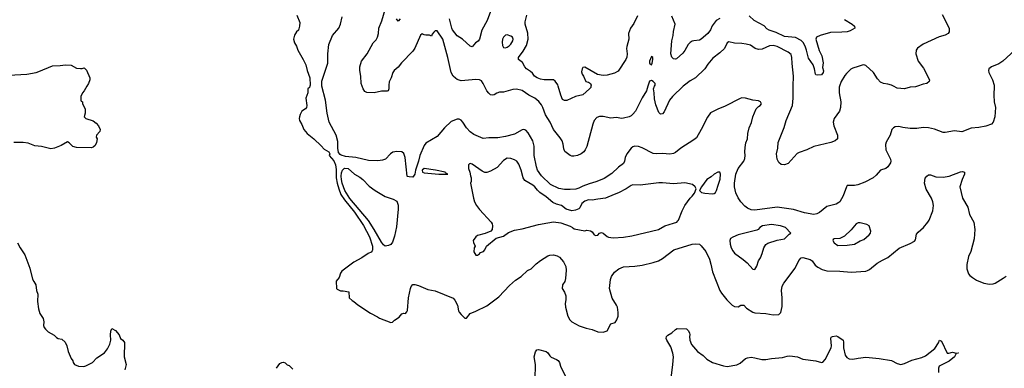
# Model space of a CAD drawing. Header units: inches. Extents: x 1678809 to 1859548, y 384609 to 522868.
# Tile 74 of 256: x 1758693 to 1769350, y 416947 to 420720. Entities that reach past the tile are written whole.
import ezdxf

# ---------------------------------------------------------------- set-up
doc = ezdxf.new("R2010")
doc.units = ezdxf.units.IN
doc.header["$MEASUREMENT"] = 0
for name, color, linetype in [('B7451', 7, 'Continuous'), ('B7452', 7, 'Continuous'), ('B7461', 7, 'Continuous'), ('B7462', 7, 'Continuous')]:
    doc.layers.add(name, color=color, linetype=linetype)

msp = doc.modelspace()

# ---------------------------------------------------------------- linework, layer by layer
at = {"layer": 'B7451', "color": 5, "elevation": 280}
for points in [[(1759421, 420000), (1759392, 419950), (1759372, 419930), (1759354, 419890), (1759354, 419850), (1759358, 419838), (1759372, 419832), (1759373, 419813), (1759402, 419750), (1759401, 419710), (1759392, 419670), (1759410, 419652), (1759490, 419625), (1759522, 419602), (1759545, 419570), (1759565, 419530), (1759562, 419510), (1759525, 419470), (1759522, 419450), (1759531, 419430), (1759523, 419390), (1759510, 419358), (1759490, 419339), (1759470, 419333), (1759310, 419337), (1759269, 419349), (1759230, 419388), (1759210, 419398), (1759143, 419357), (1759070, 419330), (1759030, 419323), (1758930, 419347), (1758856, 419356), (1758784, 419384), (1758730, 419390), (1758630, 419392)], [(1758670, 418306), (1758698, 418250), (1758750, 418175), (1758803, 418030), (1758833, 417913), (1758845, 417885), (1758869, 417849), (1758874, 417790), (1758889, 417750), (1758887, 417670), (1758896, 417590), (1758910, 417541), (1758946, 417486), (1758953, 417450), (1758951, 417410), (1758957, 417390), (1758971, 417370), (1759001, 417341), (1759067, 417307), (1759090, 417281), (1759110, 417271), (1759150, 417261), (1759185, 417230), (1759205, 417190), (1759219, 417130), (1759250, 417052), (1759267, 417027), (1759271, 417010), (1759287, 416990), (1759330, 416970), (1759388, 416968), (1759410, 416973), (1759481, 417010), (1759530, 417060), (1759610, 417115), (1759643, 417157), (1759670, 417210), (1759679, 417250), (1759677, 417310), (1759681, 417350), (1759690, 417378), (1759730, 417357), (1759770, 417311), (1759785, 417270), (1759811, 417250), (1759828, 417228), (1759825, 417070), (1759844, 416990), (1759833, 416930)]]:
    msp.add_lwpolyline(points, dxfattribs=at)
at = {"layer": 'B7452', "color": 5, "elevation": 280}
msp.add_lwpolyline([(1758510, 420116), (1758770, 420132), (1758870, 420148), (1758902, 420158), (1759050, 420219), (1759130, 420223), (1759190, 420233), (1759250, 420227), (1759310, 420197), (1759350, 420191), (1759369, 420191), (1759390, 420198), (1759395, 420195), (1759415, 420175), (1759452, 420090), (1759451, 420070), (1759438, 420030), (1759421, 420000)], dxfattribs=at)
at = {"layer": 'B7461', "color": 5}
for points, elevation in [([(1761835, 420000), (1761830, 419988), (1761812, 419970), (1761811, 419930), (1761791, 419870), (1761802, 419790), (1761798, 419770), (1761786, 419754), (1761747, 419730), (1761730, 419695), (1761723, 419670), (1761718, 419650), (1761722, 419630), (1761747, 419587), (1761770, 419531), (1761804, 419490), (1761876, 419430), (1761956, 419356), (1761990, 419318), (1762041, 419290), (1762051, 419270), (1762042, 419250), (1762093, 419193), (1762110, 419150), (1762118, 419098), (1762120, 419010), (1762128, 418952), (1762146, 418890), (1762170, 418830), (1762209, 418769), (1762316, 418636), (1762414, 418494), (1762478, 418370), (1762512, 418268), (1762513, 418227), (1762510, 418217), (1762496, 418204), (1762465, 418190), (1762396, 418144), (1762310, 418097), (1762180, 418000), (1762164, 417976), (1762151, 417930), (1762118, 417890), (1762122, 417810), (1762130, 417802), (1762166, 417786), (1762195, 417785), (1762254, 417774), (1762261, 417710), (1762290, 417681), (1762311, 417670), (1762353, 417633), (1762490, 417545), (1762566, 417506), (1762586, 417490), (1762710, 417442), (1762730, 417447), (1762750, 417467), (1762801, 417499), (1762830, 417538), (1762850, 417545), (1762870, 417541), (1762882, 417558), (1762890, 417571), (1762902, 417710), (1762922, 417810), (1762930, 417834), (1762950, 417853), (1762970, 417854), (1763010, 417844), (1763110, 417800), (1763190, 417784), (1763386, 417706), (1763404, 417684), (1763431, 417631), (1763442, 417570), (1763450, 417553), (1763470, 417528), (1763510, 417491), (1763530, 417491), (1763570, 417541), (1763630, 417564), (1763750, 417625), (1763880, 417720), (1763996, 417844), (1764059, 417901), (1764120, 417940), (1764190, 418004), (1764230, 418022), (1764282, 418078), (1764330, 418115), (1764410, 418165), (1764430, 418172), (1764470, 418174), (1764510, 418166), (1764534, 418150), (1764580, 418100), (1764604, 418050), (1764608, 418010), (1764602, 417918), (1764592, 417888), (1764570, 417850), (1764564, 417810), (1764591, 417770), (1764606, 417730), (1764605, 417690), (1764598, 417650), (1764600, 417610), (1764626, 417510), (1764646, 417470), (1764670, 417450), (1764750, 417407), (1764823, 417383), (1764890, 417368), (1764950, 417341), (1765010, 417337), (1765050, 417354), (1765090, 417427), (1765138, 417442), (1765158, 417470), (1765170, 417510), (1765171, 417550), (1765162, 417610), (1765154, 417630), (1765105, 417705), (1765078, 417810), (1765087, 417910), (1765099, 417941), (1765132, 417988), (1765177, 418023), (1765230, 418045), (1765350, 418051), (1765430, 418062), (1765550, 418092), (1765609, 418111), (1765650, 418134), (1765772, 418230), (1765970, 418292), (1766007, 418293), (1766050, 418289), (1766070, 418274), (1766118, 418210), (1766159, 418130), (1766174, 418074), (1766190, 417990), (1766270, 417791), (1766290, 417759), (1766348, 417690), (1766405, 417630), (1766430, 417616), (1766469, 417611), (1766498, 417630), (1766530, 417630), (1766558, 417598), (1766630, 417555), (1766650, 417548), (1766770, 417539), (1766850, 417526), (1766908, 417530), (1766930, 417551), (1766945, 417615), (1766946, 417710), (1766938, 417790), (1766945, 417835), (1766962, 417870), (1767087, 418030), (1767125, 418115), (1767150, 418142), (1767170, 418147), (1767250, 418123), (1767272, 418110), (1767304, 418064), (1767330, 418042), (1767378, 418018), (1767430, 418003), (1767570, 417998), (1767692, 417988), (1767850, 418000), (1767870, 418004), (1767890, 418016), (1767975, 418085), (1768030, 418118), (1768090, 418147), (1768213, 418247), (1768330, 418297), (1768378, 418322), (1768390, 418339), (1768401, 418399), (1768418, 418422), (1768477, 418470), (1768524, 418530), (1768536, 418550), (1768575, 418650), (1768582, 418710), (1768578, 418750), (1768563, 418790), (1768505, 418885), (1768487, 418950), (1768495, 419005), (1768510, 419027), (1768530, 419040), (1768550, 419040), (1768610, 419020), (1768690, 419016), (1768752, 419028), (1768875, 419075), (1768898, 419078), (1768919, 419070), (1768920, 419050), (1768893, 418990), (1768867, 418910), (1768896, 418790), (1768955, 418690), (1768974, 418610), (1769021, 418530), (1769032, 418450), (1769025, 418350), (1768987, 418213), (1768963, 418157), (1768945, 418070), (1768944, 418024), (1768961, 417970), (1768978, 417950), (1769005, 417930), (1769050, 417901), (1769130, 417867), (1769190, 417856), (1769230, 417861), (1769250, 417869), (1769339, 417921), (1769370, 417946)], 320), ([(1769240, 420000), (1769235, 419905), (1769241, 419830), (1769253, 419770), (1769247, 419667), (1769229, 419611), (1769211, 419589), (1769150, 419566), (1769073, 419553), (1768990, 419546), (1768892, 419508), (1768810, 419516), (1768710, 419498), (1768690, 419501), (1768595, 419535), (1768530, 419551), (1768470, 419553), (1768404, 419544), (1768330, 419544), (1768252, 419552), (1768210, 419563), (1768170, 419560), (1768150, 419551), (1768133, 419530), (1768114, 419470), (1768070, 419396), (1768064, 419370), (1768069, 419310), (1768119, 419210), (1768123, 419190), (1768118, 419170), (1768090, 419127), (1768069, 419111), (1768010, 419090), (1767963, 419037), (1767930, 419010), (1767839, 418961), (1767766, 418934), (1767730, 418927), (1767650, 418924), (1767641, 418910), (1767607, 418813), (1767570, 418750), (1767560, 418740), (1767530, 418723), (1767430, 418697), (1767348, 418632), (1767321, 418619), (1767290, 418613), (1767188, 418628), (1767070, 418666), (1766890, 418692), (1766650, 418659), (1766610, 418662), (1766570, 418680), (1766541, 418701), (1766497, 418750), (1766471, 418791), (1766446, 418846), (1766431, 418910), (1766431, 418950), (1766444, 419050), (1766471, 419110), (1766530, 419190), (1766543, 419217), (1766547, 419250), (1766540, 419290), (1766544, 419336), (1766554, 419386), (1766571, 419431), (1766573, 419490), (1766589, 419550), (1766613, 419607), (1766628, 419670), (1766665, 419755), (1766690, 419779), (1766709, 419790), (1766721, 419810), (1766712, 419830), (1766690, 419841), (1766630, 419850), (1766550, 419872), (1766510, 419874), (1766490, 419868), (1766330, 419783), (1766250, 419753), (1766169, 419711), (1766136, 419664), (1766070, 419530), (1766017, 419443), (1765990, 419420), (1765849, 419331), (1765790, 419281), (1765770, 419271), (1765730, 419264), (1765650, 419272), (1765588, 419268), (1765551, 419271), (1765430, 419335), (1765390, 419348), (1765350, 419353), (1765330, 419345), (1765310, 419329), (1765265, 419270), (1765247, 419230), (1765241, 419190), (1765230, 419163), (1765176, 419124), (1765104, 419056), (1765018, 419002), (1764977, 418983), (1764930, 418964), (1764856, 418944), (1764790, 418919), (1764744, 418896), (1764713, 418887), (1764650, 418882), (1764590, 418883), (1764530, 418892), (1764437, 418937), (1764341, 419030), (1764299, 419090), (1764287, 419127), (1764262, 419250), (1764260, 419350), (1764248, 419408), (1764195, 419495), (1764170, 419523), (1764150, 419531), (1764130, 419529), (1764050, 419481), (1763950, 419455), (1763870, 419441), (1763770, 419440), (1763710, 419433), (1763610, 419477), (1763570, 419507), (1763531, 419550), (1763490, 419610), (1763470, 419633), (1763450, 419644), (1763430, 419643), (1763363, 419617), (1763290, 419550), (1763210, 419455), (1763090, 419383), (1763070, 419360), (1763024, 419250), (1763010, 419188), (1762977, 419090), (1762970, 419049), (1762950, 419017), (1762910, 419019), (1762890, 419024), (1762888, 419028), (1762865, 419230), (1762850, 419273), (1762830, 419291), (1762774, 419294), (1762733, 419287), (1762707, 419270), (1762654, 419210), (1762621, 419199), (1762570, 419194), (1762470, 419197), (1762330, 419227), (1762219, 419239), (1762174, 419254), (1762161, 419261), (1762143, 419283), (1762135, 419330), (1762137, 419403), (1762118, 419470), (1762044, 419610), (1762022, 419710), (1762002, 419850), (1761965, 420000)], 320), ([(1762688, 420000), (1762690, 419970), (1762681, 419950), (1762670, 419946), (1762610, 419945), (1762530, 419928), (1762450, 419933), (1762430, 419943), (1762410, 419972), (1762400, 420000)], 280), ([(1765493, 420000), (1765478, 419950), (1765430, 419874), (1765357, 419730), (1765330, 419697), (1765310, 419679), (1765290, 419670), (1765227, 419653), (1765210, 419652), (1765150, 419662), (1765090, 419655), (1765009, 419671), (1764970, 419672), (1764939, 419661), (1764912, 419630), (1764895, 419590), (1764830, 419349), (1764814, 419310), (1764799, 419290), (1764770, 419268), (1764730, 419251), (1764690, 419243), (1764670, 419243), (1764650, 419250), (1764592, 419292), (1764581, 419321), (1764574, 419374), (1764563, 419410), (1764543, 419443), (1764471, 419531), (1764434, 419610), (1764384, 419690), (1764356, 419770), (1764340, 419800), (1764313, 419833), (1764270, 419869), (1764205, 419905), (1764130, 419955), (1764070, 419969), (1764030, 419966), (1763930, 419934), (1763886, 419934), (1763856, 419924), (1763830, 419907), (1763810, 419902), (1763790, 419908), (1763770, 419924), (1763750, 419950), (1763725, 420000)], 280), ([(1764876, 420000), (1764874, 419986), (1764862, 419970), (1764790, 419908), (1764710, 419890), (1764614, 419846), (1764590, 419844), (1764570, 419855), (1764550, 419905), (1764521, 420000)], 260), ([(1765876, 420000), (1765758, 419890), (1765728, 419850), (1765670, 419724), (1765650, 419702), (1765630, 419698), (1765610, 419717), (1765577, 419797), (1765563, 419863), (1765560, 419930), (1765552, 419970), (1765565, 420000)], 280), ([(1767565, 420000), (1767562, 419990), (1767561, 419930), (1767582, 419830), (1767578, 419770), (1767566, 419730), (1767507, 419650), (1767498, 419610), (1767504, 419570), (1767543, 419470), (1767546, 419450), (1767544, 419430), (1767519, 419410), (1767474, 419390), (1767290, 419348), (1767214, 419310), (1767130, 419283), (1767109, 419271), (1767010, 419164), (1766971, 419149), (1766934, 419154), (1766910, 419175), (1766893, 419210), (1766885, 419270), (1766898, 419330), (1766901, 419390), (1766966, 419554), (1766988, 419630), (1767058, 419790), (1767064, 419870), (1767063, 419950), (1767065, 420000)], 280), ([(1768409, 420000), (1768390, 419993), (1768330, 419990), (1768270, 419970), (1768190, 419979), (1768149, 420000)], 280), ([(1765739, 416810), (1765764, 416990), (1765770, 417070), (1765763, 417110), (1765740, 417180), (1765696, 417250), (1765690, 417270), (1765693, 417290), (1765710, 417307), (1765750, 417330), (1765790, 417367), (1765810, 417377), (1765910, 417375), (1765930, 417356), (1765943, 417330), (1765947, 417310), (1765943, 417290), (1765947, 417250), (1765965, 417205), (1766030, 417130), (1766090, 417085), (1766130, 417047), (1766190, 417010), (1766310, 416973), (1766350, 416968), (1766454, 416986), (1766490, 417003), (1766550, 417052), (1766570, 417061), (1766610, 417066), (1766650, 417062), (1766724, 417044), (1766770, 417043), (1766830, 417055), (1766950, 417063), (1767001, 417079), (1767030, 417081), (1767110, 417070), (1767170, 417045), (1767310, 417029), (1767370, 417010), (1767386, 417014), (1767410, 417041), (1767476, 417170), (1767481, 417190), (1767472, 417268), (1767476, 417284), (1767490, 417293), (1767530, 417298), (1767550, 417290), (1767605, 417250), (1767610, 417230), (1767609, 417170), (1767626, 417090), (1767645, 417065), (1767670, 417050), (1767710, 417046), (1767770, 417058), (1767850, 417067), (1767995, 417055), (1768130, 417030), (1768190, 416998), (1768230, 416990), (1768270, 416998), (1768350, 417037), (1768456, 417064), (1768498, 417082), (1768598, 417162), (1768638, 417222), (1768650, 417252), (1768670, 417242), (1768730, 417111), (1768750, 417111), (1768790, 417121), (1768830, 417112), (1768850, 417114), (1768854, 417110), (1768830, 417106), (1768811, 417070), (1768754, 417026), (1768644, 416970), (1768638, 416950), (1768637, 416903)], 280), ([(1764274, 416830), (1764276, 416990), (1764260, 417070), (1764276, 417124), (1764290, 417147), (1764310, 417151), (1764391, 417130), (1764410, 417116), (1764430, 417083), (1764446, 417066), (1764504, 417044), (1764523, 417030), (1764534, 417010), (1764545, 416970), (1764599, 416859)], 280), ([(1761473, 416947), (1761510, 416998), (1761530, 417011), (1761550, 417012), (1761565, 417005), (1761590, 416985), (1761610, 416978), (1761650, 416938)], 280)]:
    msp.add_lwpolyline(points, dxfattribs=dict(at, elevation=elevation))
for points, elevation in [([(1763970, 419222), (1763930, 419196), (1763861, 419119), (1763790, 419079), (1763750, 419066), (1763728, 419068), (1763699, 419079), (1763590, 419156), (1763570, 419164), (1763560, 419160), (1763551, 419150), (1763551, 419110), (1763567, 419070), (1763571, 419031), (1763581, 419010), (1763581, 418970), (1763573, 418950), (1763604, 418790), (1763617, 418750), (1763638, 418710), (1763670, 418667), (1763795, 418530), (1763806, 418510), (1763811, 418490), (1763807, 418450), (1763791, 418430), (1763730, 418406), (1763650, 418384), (1763630, 418369), (1763603, 418330), (1763605, 418310), (1763622, 418270), (1763611, 418250), (1763607, 418207), (1763630, 418172), (1763650, 418171), (1763670, 418186), (1763681, 418199), (1763715, 418210), (1763729, 418230), (1763744, 418270), (1763850, 418357), (1763930, 418377), (1763984, 418416), (1764050, 418442), (1764130, 418455), (1764310, 418505), (1764410, 418523), (1764470, 418531), (1764550, 418521), (1764650, 418485), (1764678, 418470), (1764695, 418455), (1764810, 418436), (1764830, 418441), (1764870, 418436), (1764890, 418425), (1764911, 418391), (1764930, 418383), (1764952, 418388), (1764969, 418411), (1764990, 418417), (1765010, 418411), (1765050, 418374), (1765066, 418366), (1765118, 418358), (1765230, 418366), (1765318, 418382), (1765609, 418450), (1765675, 418490), (1765770, 418517), (1765805, 418530), (1765818, 418542), (1765825, 418550), (1765862, 418650), (1765891, 418709), (1765950, 418790), (1765973, 418810), (1765997, 418843), (1766015, 418890), (1766005, 418910), (1765975, 418935), (1765893, 418953), (1765770, 418942), (1765650, 418955), (1765610, 418956), (1765410, 418928), (1765330, 418932), (1765310, 418926), (1765259, 418890), (1765175, 418845), (1765128, 418830), (1765033, 418787), (1764950, 418779), (1764890, 418767), (1764850, 418769), (1764810, 418757), (1764778, 418730), (1764756, 418684), (1764746, 418674), (1764710, 418659), (1764670, 418653), (1764609, 418670), (1764556, 418710), (1764504, 418724), (1764463, 418743), (1764390, 418803), (1764324, 418850), (1764296, 418876), (1764270, 418910), (1764246, 418930), (1764160, 418980), (1764142, 419010), (1764122, 419090), (1764097, 419157), (1764073, 419190), (1764050, 419204), (1764010, 419217)], 340), ([(1762650, 418268), (1762630, 418282), (1762610, 418311), (1762531, 418451), (1762470, 418547), (1762266, 418786), (1762214, 418870), (1762183, 418950), (1762175, 418990), (1762174, 419026), (1762178, 419062), (1762188, 419092), (1762210, 419113), (1762248, 419108), (1762318, 419050), (1762376, 419016), (1762407, 418990), (1762477, 418917), (1762541, 418870), (1762650, 418807), (1762737, 418777), (1762775, 418755), (1762790, 418711), (1762789, 418669), (1762770, 418479), (1762750, 418377), (1762730, 418312), (1762710, 418287), (1762684, 418276)], 320), ([(1763070, 419110), (1763049, 419090), (1763053, 419070), (1763070, 419062), (1763231, 419049), (1763310, 419048), (1763328, 419050), (1763303, 419063), (1763299, 419070), (1763193, 419093)], 340), ([(1766250, 419069), (1766211, 419050), (1766179, 419021), (1766131, 418990), (1766071, 418910), (1766052, 418870), (1766071, 418851), (1766110, 418843), (1766190, 418835), (1766210, 418840), (1766223, 418850), (1766236, 418870), (1766252, 418930), (1766275, 418995), (1766280, 419050), (1766270, 419069)], 340), ([(1766830, 418503), (1766732, 418488), (1766703, 418470), (1766686, 418450), (1766670, 418442), (1766469, 418391), (1766413, 418367), (1766388, 418352), (1766379, 418330), (1766382, 418290), (1766394, 418250), (1766410, 418218), (1766430, 418192), (1766524, 418124), (1766567, 418087), (1766630, 418021), (1766650, 418018), (1766670, 418051), (1766691, 418109), (1766710, 418141), (1766730, 418190), (1766748, 418252), (1766770, 418288), (1766790, 418301), (1766890, 418333), (1766970, 418347), (1767021, 418399), (1767038, 418410), (1766982, 418470), (1766928, 418490)], 340), ([(1767790, 418522), (1767770, 418521), (1767748, 418510), (1767694, 418446), (1767621, 418379), (1767570, 418352), (1767510, 418349), (1767498, 418342), (1767495, 418330), (1767510, 418305), (1767550, 418278), (1767650, 418279), (1767730, 418289), (1767790, 418326), (1767830, 418342), (1767889, 418390), (1767901, 418410), (1767905, 418430), (1767888, 418490), (1767862, 418502)], 340)]:
    msp.add_lwpolyline(points, close=True, dxfattribs=dict(at, elevation=elevation))
at = {"layer": 'B7462', "color": 5}
for points, elevation in [([(1761693, 420770), (1761725, 420690), (1761723, 420650), (1761710, 420608), (1761690, 420588), (1761667, 420553), (1761656, 420510), (1761666, 420470), (1761690, 420432), (1761704, 420390), (1761763, 420290), (1761790, 420230), (1761803, 420170), (1761834, 420090), (1761839, 420010), (1761835, 420000)], 320), ([(1761965, 420000), (1761962, 420010), (1761962, 420030), (1761964, 420056), (1762028, 420250), (1762028, 420350), (1762038, 420450), (1762079, 420550), (1762147, 420630), (1762167, 420670), (1762185, 420750)], 320), ([(1762400, 420000), (1762389, 420030), (1762387, 420110), (1762375, 420170), (1762375, 420210), (1762394, 420270), (1762455, 420350), (1762519, 420470), (1762550, 420503), (1762567, 420530), (1762578, 420570), (1762581, 420630), (1762613, 420707), (1762649, 420830)], 280), ([(1762810, 420729), (1762790, 420705), (1762773, 420730)], 260), ([(1763789, 420810), (1763754, 420710), (1763695, 420605), (1763670, 420509), (1763654, 420486), (1763627, 420470), (1763590, 420425), (1763570, 420433), (1763485, 420510), (1763430, 420547), (1763379, 420610), (1763369, 420630), (1763346, 420730)], 260), ([(1764521, 420000), (1764516, 420016), (1764490, 420056), (1764470, 420068), (1764450, 420071), (1764370, 420070), (1764330, 420077), (1764295, 420090), (1764267, 420110), (1764242, 420142), (1764221, 420161), (1764178, 420190), (1764162, 420210), (1764136, 420256), (1764093, 420290), (1764092, 420310), (1764142, 420378), (1764179, 420441), (1764196, 420510), (1764193, 420573), (1764163, 420670), (1764164, 420696), (1764182, 420770)], 260), ([(1765379, 420761), (1765341, 420679), (1765306, 420630), (1765284, 420570), (1765285, 420510), (1765264, 420430), (1765262, 420410), (1765268, 420350), (1765265, 420315), (1765253, 420290), (1765170, 420164), (1765130, 420141), (1765050, 420121), (1765010, 420117), (1764948, 420128), (1764810, 420205), (1764790, 420202), (1764781, 420190), (1764775, 420155), (1764781, 420130), (1764796, 420110), (1764822, 420050), (1764850, 420043), (1764870, 420031), (1764877, 420010), (1764876, 420000)], 260), ([(1766270, 420733), (1766230, 420710), (1766187, 420653), (1766170, 420609), (1766142, 420570), (1766070, 420510), (1766050, 420498), (1765990, 420493), (1765970, 420487), (1765950, 420475), (1765929, 420451), (1765892, 420388), (1765870, 420359), (1765802, 420298), (1765790, 420292), (1765770, 420295), (1765750, 420316), (1765742, 420350), (1765751, 420490), (1765767, 420550), (1765770, 420591), (1765789, 420670), (1765750, 420757)], 260), ([(1767622, 420722), (1767705, 420670), (1767727, 420650), (1767731, 420630), (1767682, 420598), (1767650, 420590), (1767590, 420584), (1767470, 420582), (1767356, 420550), (1767319, 420530), (1767311, 420510), (1767347, 420387), (1767376, 420330), (1767388, 420252), (1767383, 420203), (1767394, 420166), (1767391, 420149), (1767370, 420124), (1767330, 420121), (1767310, 420124), (1767305, 420130), (1767294, 420190), (1767281, 420230), (1767230, 420305), (1767210, 420390), (1767194, 420434), (1767173, 420473), (1767150, 420496), (1767090, 420528), (1766970, 420539), (1766881, 420581), (1766805, 420605), (1766781, 420621), (1766750, 420653), (1766642, 420710), (1766590, 420761)], 260), ([(1768677, 420777), (1768755, 420630), (1768754, 420590), (1768741, 420570), (1768709, 420551), (1768645, 420535), (1768470, 420454), (1768409, 420411), (1768396, 420390), (1768394, 420350), (1768419, 420270), (1768474, 420194), (1768542, 420070), (1768535, 420050), (1768510, 420029), (1768470, 420022), (1768409, 420000)], 280), ([(1763725, 420000), (1763710, 420031), (1763690, 420057), (1763670, 420070), (1763630, 420074), (1763470, 420060), (1763430, 420073), (1763410, 420086), (1763386, 420110), (1763365, 420150), (1763329, 420310), (1763273, 420510), (1763210, 420600), (1763190, 420598), (1763175, 420585), (1763158, 420562), (1763150, 420543), (1763130, 420553), (1763090, 420553), (1763070, 420556), (1763050, 420566), (1763030, 420552), (1762970, 420412), (1762950, 420379), (1762826, 420254), (1762790, 420208), (1762748, 420172), (1762731, 420150), (1762715, 420090), (1762693, 420047), (1762688, 420010), (1762688, 420000)], 280), ([(1767065, 420000), (1767070, 420110), (1767053, 420247), (1767052, 420310), (1767043, 420343), (1767011, 420370), (1766891, 420430), (1766850, 420440), (1766810, 420436), (1766730, 420402), (1766690, 420399), (1766654, 420410), (1766603, 420443), (1766557, 420457), (1766510, 420464), (1766430, 420465), (1766370, 420480), (1766351, 420470), (1766320, 420410), (1766270, 420361), (1766197, 420303), (1766142, 420238), (1766110, 420188), (1766008, 420092), (1765950, 420059), (1765888, 420012), (1765876, 420000)], 280), ([(1769463, 420390), (1769334, 420270), (1769290, 420243), (1769210, 420210), (1769184, 420190), (1769179, 420170), (1769181, 420150), (1769222, 420070), (1769240, 420010), (1769240, 420000)], 320), ([(1768149, 420000), (1768130, 420010), (1768090, 420022), (1768044, 420030), (1768010, 420045), (1767979, 420079), (1767936, 420150), (1767850, 420223), (1767830, 420230), (1767810, 420229), (1767770, 420212), (1767710, 420197), (1767690, 420183), (1767641, 420139), (1767623, 420117), (1767584, 420050), (1767565, 420000)], 280), ([(1765565, 420000), (1765570, 420010), (1765570, 420030), (1765550, 420052), (1765530, 420061), (1765510, 420054), (1765493, 420000)], 280)]:
    msp.add_lwpolyline(points, dxfattribs=dict(at, elevation=elevation))
at = {"layer": 'B7462', "color": 5, "elevation": 280}
for points in [[(1763970, 420555), (1763950, 420551), (1763930, 420532), (1763920, 420510), (1763916, 420476), (1763920, 420440), (1763930, 420420), (1763950, 420417), (1763970, 420424), (1763990, 420436), (1764010, 420457), (1764030, 420490), (1764034, 420510), (1764027, 420530), (1764010, 420542)], [(1765530, 420323), (1765510, 420270), (1765511, 420250), (1765530, 420231), (1765539, 420250), (1765547, 420290), (1765545, 420310)]]:
    msp.add_lwpolyline(points, close=True, dxfattribs=at)

doc.saveas('drawing.dxf')
